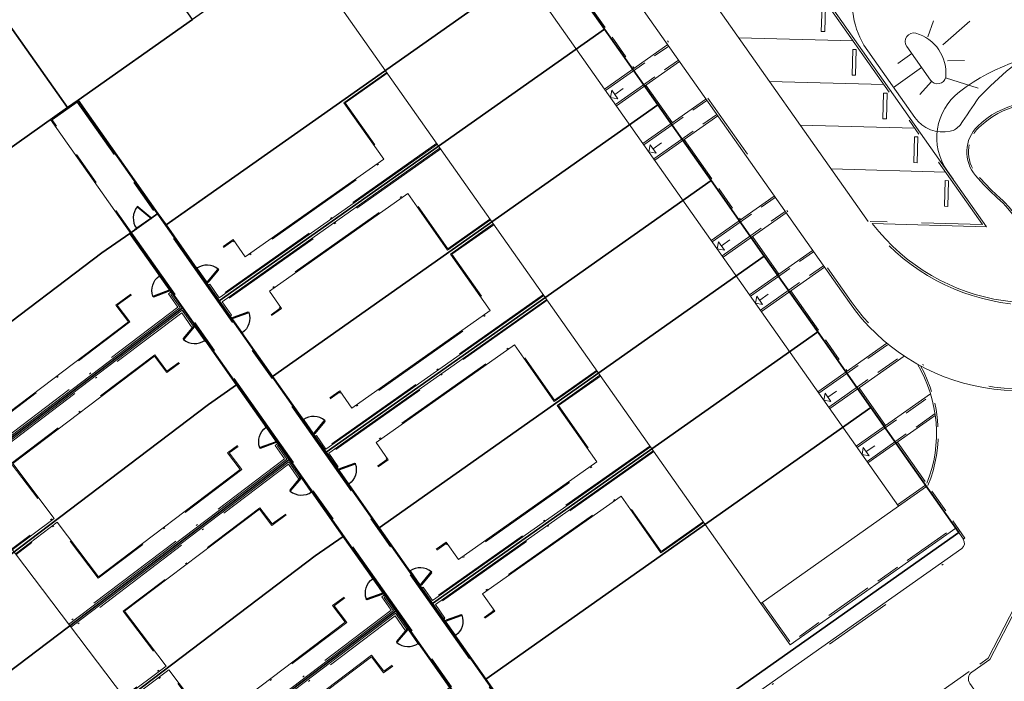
# Model space of a CAD drawing. Header units: metres. Extents: x 150385 to 171486, y 478588 to 485023.
# Tile 205 of 256: x 151331 to 151389, y 484077 to 484115. Entities that reach past the tile are written whole.
import ezdxf
from ezdxf.lldxf.tags import DXFTag

# ---------------------------------------------------------------- set-up
doc = ezdxf.new("R2010")
doc.units = ezdxf.units.M
for name, pattern in [('ACAD_ISO10W100', [18, 12, -3, 0, -3]), ('Dash', [6.35, 3.175, -3.175]), ('KAD', [12, 5, -1, 2, -1, 2, -1]), ('VH-GELEIDEBAND', [6, 2, -2, 0, -2]), ('VH-OPSLUITBAND_100X200', [16, 8, -2, 4, -2]), ('VH-OPSLUITBAND_120X250', [26, 16, -4, 2, -4]), ('VH-OPSLUITBAND_60X200', [12, 6, -2, 2, -2])]:
    doc.linetypes.add(name, pattern=pattern)
for name, color, linetype, lineweight, true_color in [('B-WE-KG-GRENS_PERCEEL-GV', 150, 'KG-PERCEEL', 30, 0x007fff), ('N-GV-GR-ERFAFSCHEIDING_RASTERHEKWERK_HEDERA-G', 7, 'GR-HAAG1', 35, 0x3c602f), ('N-GV-GW-TALUDARCERING-G', 7, 'Continuous', 15, 0x738c74), ('N-WE-GW-GRONDWERKLIJN-G', 7, 'Continuous', 30, 0x4d4d4d)]:
    doc.layers.add(name, color=color, linetype=linetype, lineweight=lineweight, true_color=true_color)
for name, color, linetype, lineweight in [('N-PV-OG-BEBOUWING_ENTREE-S', 7, 'Continuous', 18), ('N-PV-OG-KADASTRAAL_BEBOUWING-G', 7, 'Continuous', 35), ('N-WE-IE-TERREINAFSCHEIDING_POORT-S', 5, 'Continuous', 25), ('N-WE-VH-KANTOPSLUITING_ACHTERKANTBAND-G', 7, 'Continuous', 5), ('N-WE-VH-KANTOPSLUITING_ACHTERKANTBAND-TERRAS-G', 7, 'Continuous', 5), ('N-WE-VH-KANTOPSLUITING_GELEIDEBAND-ANTRACIET_40_120X250-G', 7, 'VH-GELEIDEBAND', 35), ('N-WE-VH-KANTOPSLUITING_OPSLUITBAND-ANTRACIET_100X200-G', 7, 'VH-OPSLUITBAND_100X200', 35), ('N-WE-VH-KANTOPSLUITING_OPSLUITBAND-ANTRACIET_120X250-G', 7, 'VH-OPSLUITBAND_120X250', 35), ('N-WE-VH-KANTOPSLUITING_OPSLUITBAND-ANTRACIET_60X200-G', 7, 'ACAD_ISO10W100', 35), ('N-WE-VH-KANTOPSLUITING_OPSLUITBAND_60X200-G', 7, 'VH-OPSLUITBAND_60X200', 35), ('N-WE-VH-KANTOPSLUITING_STOOTBAND-G', 7, 'Continuous', 35), ('N-WE-VH-MATERIAALGRENS-G', 7, 'Continuous', 9), ('N-XX-KG-GRENS_PERCEEL-G', 252, 'KAD', 15)]:
    doc.layers.add(name, color=color, linetype=linetype, lineweight=lineweight)
doc.styles.get("Standard").update_dxf_attribs({"font": 'NLCS-ISO.ttf'})
doc.linetypes.add('GR-HAAG1', pattern='A,6,[176,NLCS.SHX,S=0.125,R=0,X=0,Y=0],-2', length=8)
tags = doc.linetypes.add('KG-PERCEEL', pattern='A,5.5,-2,["P",Standard,S=1.8,R=0,X=-0.5,Y=-0.9],-2,5.5,-2,[5,NLCS.shx,S=0.75,R=0,X=0,Y=0],-2', length=19).pattern_tags.tags
tags[6] = DXFTag(74, 10)

# ---------------------------------------------------------------- blocks, each defined once
blk = doc.blocks.new('A$C89842213')
at = {"color": 251, "linetype": 'Dash', "true_color": 0x636466}
for p, q in [((1.057, 0.082), (0.819, 0.97)), ((0.858, 0.981), (1.096, 0.092))]:
    blk.add_line(p, q, dxfattribs=at)
at = {"color": 251, "true_color": 0x636466}
for p, q in [((0.09, 0.02), (1.01, 0.02)), ((1.01, -0.02), (0.09, -0.02))]:
    blk.add_line(p, q, dxfattribs=at)
for points in [[(0.809, 1.009), (0.819, 0.97), (0.858, 0.981), (0.847, 1.019)], [(0.05, -0.02), (0.09, -0.02), (0.09, 0.02), (0.05, 0.02)], [(1.01, -0.02), (1.05, -0.02), (1.05, 0.02), (1.01, 0.02)], [(1.057, 0.082), (1.068, 0.043), (1.106, 0.053), (1.096, 0.092)]]:
    blk.add_lwpolyline(points, close=True, dxfattribs=at)
for centre in [(0, 0), (1.1, 0)]:
    blk.add_circle(centre, 0.03, dxfattribs=at)
blk.add_arc((1.096, 0.003), 1.046, 105.9562, 179.06766, dxfattribs=at)

msp = doc.modelspace()

# ---------------------------------------------------------------- linework, layer by layer
at = {"layer": 'B-WE-KG-GRENS_PERCEEL-GV', "flags": 128}
for points in [[(151285.923, 484109.934), (151293.197, 484115.058), (151297.606, 484118.167), (151302.022, 484121.278), (151306.434, 484124.394), (151310.846, 484127.502), (151318.119, 484132.627), (151319.561, 484130.585), (151326.852, 484135.719), (151331.265, 484138.83), (151335.679, 484141.942), (151340.09, 484145.054), (151344.508, 484148.16), (151351.792, 484153.296), (151364.93, 484134.658), (151357.657, 484129.529), (151353.24, 484126.416), (151348.824, 484123.317), (151344.411, 484120.198), (151345.57, 484118.566), (151356.957, 484126.584), (151362.088, 484119.305), (151365.19, 484114.881), (151368.304, 484110.476), (151371.418, 484106.061), (151374.527, 484101.65), (151377.643, 484097.238), (151380.752, 484092.816), (151385.877, 484085.536), (151363.408, 484069.688), (151358.27, 484076.98), (151355.166, 484081.397), (151352.043, 484085.808), (151348.948, 484090.216), (151345.825, 484094.634), (151342.72, 484099.043), (151339.613, 484103.471), (151339.14, 484104.141), (151337.499, 484102.979), (151340.579, 484098.629), (151343.718, 484094.153), (151346.791, 484089.786), (151349.945, 484085.308), (151353.023, 484080.964), (151356.165, 484076.49), (151361.778, 484068.563), (151340.168, 484053.343), (151334.825, 484060.406), (151331.564, 484064.703), (151328.304, 484069.015), (151325.037, 484073.317), (151321.771, 484077.614), (151318.515, 484081.92), (151315.244, 484086.207), (151309.829, 484093.384), (151322.171, 484102.078), (151321.023, 484103.723), (151316.624, 484100.615), (151312.189, 484097.487), (151307.777, 484094.387), (151300.504, 484089.246)], [(151285.923, 484109.934), (151293.197, 484115.058), (151297.606, 484118.167), (151302.022, 484121.278), (151306.434, 484124.394), (151310.846, 484127.502), (151318.119, 484132.627), (151319.561, 484130.585), (151326.852, 484135.719), (151331.265, 484138.83), (151335.679, 484141.942), (151340.09, 484145.054), (151344.508, 484148.16), (151351.792, 484153.296), (151364.93, 484134.658), (151357.657, 484129.529), (151353.24, 484126.416), (151348.824, 484123.317), (151344.411, 484120.198), (151345.57, 484118.566), (151356.957, 484126.584), (151362.088, 484119.305), (151365.19, 484114.881), (151368.304, 484110.476), (151371.418, 484106.061), (151374.527, 484101.65), (151377.643, 484097.238), (151380.752, 484092.816), (151385.877, 484085.536), (151363.408, 484069.688), (151358.27, 484076.98), (151355.166, 484081.397), (151352.043, 484085.808), (151348.948, 484090.216), (151345.825, 484094.634), (151342.72, 484099.043), (151339.613, 484103.471), (151339.14, 484104.141), (151337.499, 484102.979), (151340.579, 484098.629), (151343.718, 484094.153), (151346.791, 484089.786), (151349.945, 484085.308), (151353.023, 484080.964), (151356.165, 484076.49), (151361.778, 484068.563), (151340.168, 484053.343), (151334.825, 484060.406), (151331.564, 484064.703), (151328.304, 484069.015), (151325.037, 484073.317), (151321.771, 484077.614), (151318.515, 484081.92), (151315.244, 484086.207), (151309.829, 484093.384), (151322.171, 484102.078), (151321.023, 484103.723), (151316.624, 484100.615), (151312.189, 484097.487), (151307.777, 484094.387), (151300.504, 484089.246)], [(151285.923, 484109.934), (151293.197, 484115.058), (151297.606, 484118.167), (151302.022, 484121.278), (151306.434, 484124.394), (151310.846, 484127.502), (151318.119, 484132.627), (151319.561, 484130.585), (151326.852, 484135.719), (151331.265, 484138.83), (151335.679, 484141.942), (151340.09, 484145.054), (151344.508, 484148.16), (151351.792, 484153.296), (151364.93, 484134.658), (151357.657, 484129.529), (151353.24, 484126.416), (151348.824, 484123.317), (151344.411, 484120.198), (151345.57, 484118.566), (151356.957, 484126.584), (151362.088, 484119.305), (151365.19, 484114.881), (151368.304, 484110.476), (151371.418, 484106.061), (151374.527, 484101.65), (151377.643, 484097.238), (151380.752, 484092.816), (151385.877, 484085.536), (151363.408, 484069.688), (151358.27, 484076.98), (151355.166, 484081.397), (151352.043, 484085.808), (151348.948, 484090.216), (151345.825, 484094.634), (151342.72, 484099.043), (151339.613, 484103.471), (151339.14, 484104.141), (151337.499, 484102.979), (151340.579, 484098.629), (151343.718, 484094.153), (151346.791, 484089.786), (151349.945, 484085.308), (151353.023, 484080.964), (151356.165, 484076.49), (151361.778, 484068.563), (151340.168, 484053.343), (151334.825, 484060.406), (151331.564, 484064.703), (151328.304, 484069.015), (151325.037, 484073.317), (151321.771, 484077.614), (151318.515, 484081.92), (151315.244, 484086.207), (151309.829, 484093.384), (151322.171, 484102.078), (151321.023, 484103.723), (151316.624, 484100.615), (151312.189, 484097.487), (151307.777, 484094.387), (151300.504, 484089.246)], [(151285.923, 484109.934), (151293.197, 484115.058), (151297.606, 484118.167), (151302.022, 484121.278), (151306.434, 484124.394), (151310.846, 484127.502), (151318.119, 484132.627), (151319.561, 484130.585), (151326.852, 484135.719), (151331.265, 484138.83), (151335.679, 484141.942), (151340.09, 484145.054), (151344.508, 484148.16), (151351.792, 484153.296), (151364.93, 484134.658), (151357.657, 484129.529), (151353.24, 484126.416), (151348.824, 484123.317), (151344.411, 484120.198), (151345.57, 484118.566), (151356.957, 484126.584), (151362.088, 484119.305), (151365.19, 484114.881), (151368.304, 484110.476), (151371.418, 484106.061), (151374.527, 484101.65), (151377.643, 484097.238), (151380.752, 484092.816), (151385.877, 484085.536), (151363.408, 484069.688), (151358.27, 484076.98), (151355.166, 484081.397), (151352.043, 484085.808), (151348.948, 484090.216), (151345.825, 484094.634), (151342.72, 484099.043), (151339.613, 484103.471), (151339.14, 484104.141), (151337.499, 484102.979), (151340.579, 484098.629), (151343.718, 484094.153), (151346.791, 484089.786), (151349.945, 484085.308), (151353.023, 484080.964), (151356.165, 484076.49), (151361.778, 484068.563), (151340.168, 484053.343), (151334.825, 484060.406), (151331.564, 484064.703), (151328.304, 484069.015), (151325.037, 484073.317), (151321.771, 484077.614), (151318.515, 484081.92), (151315.244, 484086.207), (151309.829, 484093.384), (151322.171, 484102.078), (151321.023, 484103.723), (151316.624, 484100.615), (151312.189, 484097.487), (151307.777, 484094.387), (151300.504, 484089.246)], [(151285.923, 484109.934), (151293.197, 484115.058), (151297.606, 484118.167), (151302.022, 484121.278), (151306.434, 484124.394), (151310.846, 484127.502), (151318.119, 484132.627), (151319.561, 484130.585), (151326.852, 484135.719), (151331.265, 484138.83), (151335.679, 484141.942), (151340.09, 484145.054), (151344.508, 484148.16), (151351.792, 484153.296), (151364.93, 484134.658), (151357.657, 484129.529), (151353.24, 484126.416), (151348.824, 484123.317), (151344.411, 484120.198), (151345.57, 484118.566), (151356.957, 484126.584), (151362.088, 484119.305), (151365.19, 484114.881), (151368.304, 484110.476), (151371.418, 484106.061), (151374.527, 484101.65), (151377.643, 484097.238), (151380.752, 484092.816), (151385.877, 484085.536), (151363.408, 484069.688), (151358.27, 484076.98), (151355.166, 484081.397), (151352.043, 484085.808), (151348.948, 484090.216), (151345.825, 484094.634), (151342.72, 484099.043), (151339.613, 484103.471), (151339.14, 484104.141), (151337.499, 484102.979), (151340.579, 484098.629), (151343.718, 484094.153), (151346.791, 484089.786), (151349.945, 484085.308), (151353.023, 484080.964), (151356.165, 484076.49), (151361.778, 484068.563), (151340.168, 484053.343), (151334.825, 484060.406), (151331.564, 484064.703), (151328.304, 484069.015), (151325.037, 484073.317), (151321.771, 484077.614), (151318.515, 484081.92), (151315.244, 484086.207), (151309.829, 484093.384), (151322.171, 484102.078), (151321.023, 484103.723), (151316.624, 484100.615), (151312.189, 484097.487), (151307.777, 484094.387), (151300.504, 484089.246)], [(151326.852, 484135.719), (151319.561, 484130.585), (151333.868, 484110.317), (151334.482, 484110.743), (151341.158, 484115.455)], [(151326.852, 484135.719), (151319.561, 484130.585), (151333.868, 484110.317), (151334.482, 484110.743), (151341.158, 484115.455)], [(151326.852, 484135.719), (151319.561, 484130.585), (151333.868, 484110.317), (151334.482, 484110.743), (151341.158, 484115.455)], [(151326.852, 484135.719), (151319.561, 484130.585), (151333.868, 484110.317), (151334.482, 484110.743), (151341.158, 484115.455)], [(151326.852, 484135.719), (151319.561, 484130.585), (151333.868, 484110.317), (151334.482, 484110.743), (151341.158, 484115.455)], [(151319.561, 484130.585), (151318.119, 484132.627), (151310.846, 484127.502), (151326.584, 484105.178), (151333.868, 484110.317)], [(151319.561, 484130.585), (151318.119, 484132.627), (151310.846, 484127.502), (151326.584, 484105.178), (151333.868, 484110.317)], [(151319.561, 484130.585), (151318.119, 484132.627), (151310.846, 484127.502), (151326.584, 484105.178), (151333.868, 484110.317)], [(151319.561, 484130.585), (151318.119, 484132.627), (151310.846, 484127.502), (151326.584, 484105.178), (151333.868, 484110.317)], [(151319.561, 484130.585), (151318.119, 484132.627), (151310.846, 484127.502), (151326.584, 484105.178), (151333.868, 484110.317)], [(151362.088, 484119.305), (151356.957, 484126.584), (151345.57, 484118.566), (151341.158, 484115.455), (151334.482, 484110.743), (151339.14, 484104.141), (151339.613, 484103.471)], [(151362.088, 484119.305), (151356.957, 484126.584), (151345.57, 484118.566), (151341.158, 484115.455), (151334.482, 484110.743), (151339.14, 484104.141), (151339.613, 484103.471)], [(151362.088, 484119.305), (151356.957, 484126.584), (151345.57, 484118.566), (151341.158, 484115.455), (151334.482, 484110.743), (151339.14, 484104.141), (151339.613, 484103.471)], [(151362.088, 484119.305), (151356.957, 484126.584), (151345.57, 484118.566), (151341.158, 484115.455), (151334.482, 484110.743), (151339.14, 484104.141), (151339.613, 484103.471)], [(151362.088, 484119.305), (151356.957, 484126.584), (151345.57, 484118.566), (151341.158, 484115.455), (151334.482, 484110.743), (151339.14, 484104.141), (151339.613, 484103.471)], [(151339.613, 484103.471), (151342.72, 484099.043), (151365.19, 484114.881), (151362.088, 484119.305)], [(151339.613, 484103.471), (151342.72, 484099.043), (151365.19, 484114.881), (151362.088, 484119.305)], [(151339.613, 484103.471), (151342.72, 484099.043), (151365.19, 484114.881), (151362.088, 484119.305)], [(151339.613, 484103.471), (151342.72, 484099.043), (151365.19, 484114.881), (151362.088, 484119.305)], [(151339.613, 484103.471), (151342.72, 484099.043), (151365.19, 484114.881), (151362.088, 484119.305)], [(151365.19, 484114.881), (151342.72, 484099.043), (151345.825, 484094.634), (151368.304, 484110.476)], [(151365.19, 484114.881), (151342.72, 484099.043), (151345.825, 484094.634), (151368.304, 484110.476)], [(151365.19, 484114.881), (151342.72, 484099.043), (151345.825, 484094.634), (151368.304, 484110.476)], [(151365.19, 484114.881), (151342.72, 484099.043), (151345.825, 484094.634), (151368.304, 484110.476)], [(151365.19, 484114.881), (151342.72, 484099.043), (151345.825, 484094.634), (151368.304, 484110.476)], [(151309.829, 484093.384), (151315.244, 484086.207), (151335.867, 484101.837), (151337.499, 484102.979), (151339.14, 484104.141), (151334.482, 484110.743), (151333.868, 484110.317), (151326.584, 484105.178), (151322.171, 484102.078)], [(151309.829, 484093.384), (151315.244, 484086.207), (151335.867, 484101.837), (151337.499, 484102.979), (151339.14, 484104.141), (151334.482, 484110.743), (151333.868, 484110.317), (151326.584, 484105.178), (151322.171, 484102.078)], [(151309.829, 484093.384), (151315.244, 484086.207), (151335.867, 484101.837), (151337.499, 484102.979), (151339.14, 484104.141), (151334.482, 484110.743), (151333.868, 484110.317), (151326.584, 484105.178), (151322.171, 484102.078)], [(151309.829, 484093.384), (151315.244, 484086.207), (151335.867, 484101.837), (151337.499, 484102.979), (151339.14, 484104.141), (151334.482, 484110.743), (151333.868, 484110.317), (151326.584, 484105.178), (151322.171, 484102.078)], [(151309.829, 484093.384), (151315.244, 484086.207), (151335.867, 484101.837), (151337.499, 484102.979), (151339.14, 484104.141), (151334.482, 484110.743), (151333.868, 484110.317), (151326.584, 484105.178), (151322.171, 484102.078)], [(151345.825, 484094.634), (151348.948, 484090.216), (151371.418, 484106.061), (151368.304, 484110.476)], [(151345.825, 484094.634), (151348.948, 484090.216), (151371.418, 484106.061), (151368.304, 484110.476)], [(151345.825, 484094.634), (151348.948, 484090.216), (151371.418, 484106.061), (151368.304, 484110.476)], [(151345.825, 484094.634), (151348.948, 484090.216), (151371.418, 484106.061), (151368.304, 484110.476)], [(151345.825, 484094.634), (151348.948, 484090.216), (151371.418, 484106.061), (151368.304, 484110.476)], [(151371.418, 484106.061), (151348.948, 484090.216), (151352.043, 484085.808), (151374.527, 484101.65)], [(151371.418, 484106.061), (151348.948, 484090.216), (151352.043, 484085.808), (151374.527, 484101.65)], [(151371.418, 484106.061), (151348.948, 484090.216), (151352.043, 484085.808), (151374.527, 484101.65)], [(151371.418, 484106.061), (151348.948, 484090.216), (151352.043, 484085.808), (151374.527, 484101.65)], [(151371.418, 484106.061), (151348.948, 484090.216), (151352.043, 484085.808), (151374.527, 484101.65)], [(151340.579, 484098.629), (151337.499, 484102.979), (151335.867, 484101.837), (151315.244, 484086.207), (151318.515, 484081.92)], [(151340.579, 484098.629), (151337.499, 484102.979), (151335.867, 484101.837), (151315.244, 484086.207), (151318.515, 484081.92)], [(151340.579, 484098.629), (151337.499, 484102.979), (151335.867, 484101.837), (151315.244, 484086.207), (151318.515, 484081.92)], [(151340.579, 484098.629), (151337.499, 484102.979), (151335.867, 484101.837), (151315.244, 484086.207), (151318.515, 484081.92)], [(151340.579, 484098.629), (151337.499, 484102.979), (151335.867, 484101.837), (151315.244, 484086.207), (151318.515, 484081.92)], [(151352.043, 484085.808), (151355.166, 484081.397), (151377.643, 484097.238), (151374.527, 484101.65)], [(151352.043, 484085.808), (151355.166, 484081.397), (151377.643, 484097.238), (151374.527, 484101.65)], [(151352.043, 484085.808), (151355.166, 484081.397), (151377.643, 484097.238), (151374.527, 484101.65)], [(151352.043, 484085.808), (151355.166, 484081.397), (151377.643, 484097.238), (151374.527, 484101.65)], [(151352.043, 484085.808), (151355.166, 484081.397), (151377.643, 484097.238), (151374.527, 484101.65)], [(151340.579, 484098.629), (151318.515, 484081.92), (151321.771, 484077.614), (151342.089, 484093.003), (151343.718, 484094.153)], [(151340.579, 484098.629), (151318.515, 484081.92), (151321.771, 484077.614), (151342.089, 484093.003), (151343.718, 484094.153)], [(151340.579, 484098.629), (151318.515, 484081.92), (151321.771, 484077.614), (151342.089, 484093.003), (151343.718, 484094.153)], [(151340.579, 484098.629), (151318.515, 484081.92), (151321.771, 484077.614), (151342.089, 484093.003), (151343.718, 484094.153)], [(151340.579, 484098.629), (151318.515, 484081.92), (151321.771, 484077.614), (151342.089, 484093.003), (151343.718, 484094.153)], [(151355.166, 484081.397), (151358.27, 484076.98), (151380.752, 484092.816), (151377.643, 484097.238)], [(151355.166, 484081.397), (151358.27, 484076.98), (151380.752, 484092.816), (151377.643, 484097.238)], [(151355.166, 484081.397), (151358.27, 484076.98), (151380.752, 484092.816), (151377.643, 484097.238)], [(151355.166, 484081.397), (151358.27, 484076.98), (151380.752, 484092.816), (151377.643, 484097.238)], [(151355.166, 484081.397), (151358.27, 484076.98), (151380.752, 484092.816), (151377.643, 484097.238)], [(151346.791, 484089.786), (151343.718, 484094.153), (151342.089, 484093.003), (151321.771, 484077.614), (151325.037, 484073.317)], [(151346.791, 484089.786), (151343.718, 484094.153), (151342.089, 484093.003), (151321.771, 484077.614), (151325.037, 484073.317)], [(151346.791, 484089.786), (151343.718, 484094.153), (151342.089, 484093.003), (151321.771, 484077.614), (151325.037, 484073.317)], [(151346.791, 484089.786), (151343.718, 484094.153), (151342.089, 484093.003), (151321.771, 484077.614), (151325.037, 484073.317)], [(151346.791, 484089.786), (151343.718, 484094.153), (151342.089, 484093.003), (151321.771, 484077.614), (151325.037, 484073.317)], [(151358.27, 484076.98), (151363.408, 484069.688), (151385.877, 484085.536), (151380.752, 484092.816)], [(151358.27, 484076.98), (151363.408, 484069.688), (151385.877, 484085.536), (151380.752, 484092.816)], [(151358.27, 484076.98), (151363.408, 484069.688), (151385.877, 484085.536), (151380.752, 484092.816)], [(151358.27, 484076.98), (151363.408, 484069.688), (151385.877, 484085.536), (151380.752, 484092.816)], [(151358.27, 484076.98), (151363.408, 484069.688), (151385.877, 484085.536), (151380.752, 484092.816)], [(151346.791, 484089.786), (151325.037, 484073.317), (151328.304, 484069.015), (151348.306, 484084.164), (151349.945, 484085.308)], [(151346.791, 484089.786), (151325.037, 484073.317), (151328.304, 484069.015), (151348.306, 484084.164), (151349.945, 484085.308)], [(151346.791, 484089.786), (151325.037, 484073.317), (151328.304, 484069.015), (151348.306, 484084.164), (151349.945, 484085.308)], [(151346.791, 484089.786), (151325.037, 484073.317), (151328.304, 484069.015), (151348.306, 484084.164), (151349.945, 484085.308)], [(151346.791, 484089.786), (151325.037, 484073.317), (151328.304, 484069.015), (151348.306, 484084.164), (151349.945, 484085.308)], [(151328.304, 484069.015), (151331.564, 484064.703), (151353.023, 484080.964), (151349.945, 484085.308), (151348.306, 484084.164)], [(151328.304, 484069.015), (151331.564, 484064.703), (151353.023, 484080.964), (151349.945, 484085.308), (151348.306, 484084.164)], [(151328.304, 484069.015), (151331.564, 484064.703), (151353.023, 484080.964), (151349.945, 484085.308), (151348.306, 484084.164)], [(151328.304, 484069.015), (151331.564, 484064.703), (151353.023, 484080.964), (151349.945, 484085.308), (151348.306, 484084.164)], [(151328.304, 484069.015), (151331.564, 484064.703), (151353.023, 484080.964), (151349.945, 484085.308), (151348.306, 484084.164)], [(151356.165, 484076.49), (151353.023, 484080.964), (151331.564, 484064.703), (151334.825, 484060.406), (151354.534, 484075.327)], [(151356.165, 484076.49), (151353.023, 484080.964), (151331.564, 484064.703), (151334.825, 484060.406), (151354.534, 484075.327)], [(151356.165, 484076.49), (151353.023, 484080.964), (151331.564, 484064.703), (151334.825, 484060.406), (151354.534, 484075.327)], [(151356.165, 484076.49), (151353.023, 484080.964), (151331.564, 484064.703), (151334.825, 484060.406), (151354.534, 484075.327)], [(151356.165, 484076.49), (151353.023, 484080.964), (151331.564, 484064.703), (151334.825, 484060.406), (151354.534, 484075.327)]]:
    msp.add_lwpolyline(points, close=True, dxfattribs=at)
at = {"layer": 'N-GV-GR-ERFAFSCHEIDING_RASTERHEKWERK_HEDERA-G', "color": 7, "lineweight": 5, "ltscale": 0.5, "flags": 128}
for points in [[(151333.862, 484110.316), (151324.95, 484122.962)], [(151338.697, 484113.723), (151334.475, 484110.748), (151337.882, 484105.913)], [(151352.44, 484112.502), (151341.245, 484104.613)], [(151329.039, 484106.917), (151334.475, 484110.748)], [(151355.551, 484108.088), (151342.721, 484099.047)], [(151358.661, 484103.674), (151347.466, 484095.785)], [(151324.178, 484092.983), (151335.863, 484101.835)], [(151342.029, 484100.028), (151343.412, 484098.066)], [(151339.884, 484099.6), (151341.308, 484097.579)], [(151361.772, 484099.26), (151348.942, 484090.219)], [(151340.568, 484098.625), (151327.441, 484088.68)], [(151353.688, 484086.956), (151364.883, 484094.845)], [(151330.703, 484084.377), (151342.088, 484093.001)], [(151348.25, 484091.2), (151349.633, 484089.238)], [(151346.109, 484090.766), (151347.533, 484088.746)], [(151355.163, 484081.39), (151367.993, 484090.431)], [(151346.793, 484089.791), (151333.966, 484080.075)], [(151359.909, 484078.128), (151371.104, 484086.017)], [(151337.229, 484075.772), (151348.313, 484084.168)], [(151352.334, 484081.933), (151353.758, 484079.912)], [(151354.471, 484082.372), (151355.854, 484080.41)], [(151353.018, 484080.958), (151340.492, 484071.469)], [(151360.699, 484073.535), (151363.407, 484069.692), (151376.213, 484078.716)]]:
    msp.add_lwpolyline(points, dxfattribs=at)
at = {"layer": 'N-GV-GW-TALUDARCERING-G', "color": 7, "lineweight": 5}
for p, q in [((151384.078, 484114.439), (151384.401, 484115.385)), ((151384.954, 484113.984), (151386.522, 484115.347)), ((151383.132, 484113.462), (151382.314, 484112.886)), ((151385.218, 484113.045), (151386.218, 484113.058)), ((151383.708, 484112.645), (151382.073, 484111.493)), ((151384.293, 484111.835), (151383.6, 484111.072)), ((151385.106, 484112.054), (151387.016, 484111.446))]:
    msp.add_line(p, q, dxfattribs=at)
at = {"layer": 'N-PV-OG-BEBOUWING_ENTREE-S', "color": 7, "lineweight": 5}
for p, q in [((151365.627, 484111.323), (151365.555, 484110.905)), ((151365.8, 484111.078), (151366.29, 484111.423)), ((151365.555, 484110.905), (151365.973, 484110.833)), ((151367.862, 484108.151), (151367.79, 484107.733)), ((151367.79, 484107.733), (151368.208, 484107.661)), ((151368.035, 484107.906), (151368.525, 484108.252)), ((151372.021, 484102.25), (151372.511, 484102.595)), ((151371.848, 484102.495), (151371.776, 484102.077)), ((151371.776, 484102.077), (151372.194, 484102.004)), ((151374.083, 484099.323), (151374.011, 484098.905)), ((151374.256, 484099.078), (151374.746, 484099.424)), ((151374.011, 484098.905), (151374.429, 484098.833)), ((151378.069, 484093.667), (151377.997, 484093.249)), ((151378.242, 484093.422), (151378.733, 484093.767)), ((151377.997, 484093.249), (151378.415, 484093.176)), ((151380.304, 484090.495), (151380.232, 484090.077)), ((151380.477, 484090.25), (151380.968, 484090.596)), ((151380.232, 484090.077), (151380.65, 484090.005))]:
    msp.add_line(p, q, dxfattribs=at)
at = {"layer": 'N-PV-OG-BEBOUWING_ENTREE-S', "color": 7, "lineweight": 5, "flags": 128}
for points in [[(151365.627, 484111.323), (151365.973, 484110.833)], [(151367.862, 484108.151), (151368.208, 484107.661)], [(151371.848, 484102.495), (151372.194, 484102.004)], [(151374.083, 484099.323), (151374.429, 484098.833)], [(151378.069, 484093.667), (151378.415, 484093.176)], [(151380.304, 484090.495), (151380.65, 484090.005)]]:
    msp.add_lwpolyline(points, dxfattribs=at)
at = {"layer": 'N-PV-OG-KADASTRAAL_BEBOUWING-G', "color": 7, "lineweight": 5}
for points in [[(151349.171, 484117.088), (151374.321, 484081.4), (151382.357, 484087.062), (151357.207, 484122.751)], [(151347.18, 484062.698), (151320.8, 484097.487), (151313.446, 484091.91), (151339.826, 484057.121)]]:
    msp.add_lwpolyline(points, close=True, dxfattribs=at)
at = {"layer": 'N-WE-GW-GRONDWERKLIJN-G', "color": 7, "lineweight": 5, "flags": 128}
for points in [[(151397.92, 484123.817, -0.497647), (151395.531, 484116.349, 0.121282), (151387.052, 484110.903, 0.007677), (151385.949, 484109.296, -0.175056), (151385.374, 484108.934, -0.301852), (151383.311, 484109.736), (151380.335, 484113.959, -0.417087), (151382.258, 484121.014, 0.118538), (151389.902, 484129.167, -0.021076), (151390.318, 484129.839, -0.531073), (151393.631, 484129.903), (151397.92, 484123.817)], [(151446.924, 484119.86, 0.414183), (151446.808, 484119.191), (151449.412, 484115.496), (151432.377, 484103.492), (151429.773, 484107.186, 0.413241), (151429.106, 484107.303), (151428.014, 484106.534), (151422.506, 484105.804), (151440.161, 484080.751), (151428.46, 484072.505), (151428.437, 484072.538), (151406.318, 484056.95), (151389.258, 484081.159), (151387.685, 484078.126), (151386.639, 484077.389, 0.414216), (151386.523, 484076.72), (151389.127, 484073.026), (151372.092, 484061.021), (151369.488, 484064.716, 0.414187), (151368.819, 484064.832), (151368.041, 484064.283, -0.330012), (151367.184, 484064.303), (151388.398, 484034.229), (151363.111, 484016.409)]]:
    msp.add_lwpolyline(points, format="xyb", dxfattribs=at)
msp.add_lwpolyline([(151384.221, 484111.917, 0.64881), (151385.117, 484112.093, 0.362675), (151383.374, 484114.653, 0.70083), (151382.837, 484113.881)], format="xyb", close=True, dxfattribs=at)
at = {"layer": 'N-WE-VH-KANTOPSLUITING_ACHTERKANTBAND-G', "color": 7, "lineweight": 5}
msp.add_line((151386.236, 484085.204), (151386.138, 484085.135), dxfattribs=at)
at = {"layer": 'N-WE-VH-KANTOPSLUITING_ACHTERKANTBAND-G', "color": 7, "lineweight": 5, "flags": 128}
for points in [[(151361.505, 484163.183, 0.414214), (151362.174, 484163.067), (151365.868, 484165.671), (151377.873, 484148.636), (151374.104, 484145.98, 0.436278), (151374.03, 484145.428, 0.368263), (151381.487, 484144.079, -0.388943), (151397.488, 484140.585), (151411.123, 484121.236, -0.414214), (151408.198, 484104.347), (151396.378, 484096.017, -0.414214), (151379.489, 484098.943), (151365.847, 484118.302, -0.383411), (151367.761, 484134.394, 0.384694), (151368.67, 484142.185), (151367.408, 484143.976, 0.414214), (151367.017, 484144.044), (151363.257, 484141.394), (151352.693, 484156.386), (151356.289, 484158.92, 0.414214), (151356.405, 484159.589, 0.414214)], [(151389.964, 484098.951, 0.292226), (151388.143, 484105.038, -0.032068), (151386.854, 484106.35, -0.397721), (151386.982, 484109.232, -0.280247), (151392.152, 484110.403, -0.520354), (151393.127, 484107.104, 0.21102), (151391.919, 484102.492, 0.25372), (151394.189, 484099.547, 0.25372)], [(151384.02, 484088.406, 0.232577), (151383.463, 484095.356, 0.232577)], [(151389.263, 484081.168), (151387.685, 484078.126), (151386.639, 484077.389, 0.414271), (151386.523, 484076.72), (151389.127, 484073.026), (151372.092, 484061.021), (151369.488, 484064.716, 0.414187), (151368.819, 484064.832), (151368.041, 484064.283, -0.41316), (151367.039, 484064.455), (151364.26, 484068.369, -0.415239), (151364.433, 484069.374), (151386.046, 484084.605, 0.414211), (151386.138, 484085.135, 0.414211)]]:
    msp.add_lwpolyline(points, format="xyb", dxfattribs=at)
msp.add_lwpolyline([(151396.336, 484135.723), (151389.662, 484135.91), (151399.542, 484121.891), (151406.215, 484121.705, -0.407018), (151403.182, 484105.388), (151397.085, 484101.091, -0.401892), (151380.828, 484103.554), (151387.494, 484103.37), (151377.612, 484117.388), (151370.937, 484117.572, -0.411792), (151373.807, 484134.055), (151379.891, 484138.372, -0.409215)], format="xyb", close=True, dxfattribs=at)
for points in [[(151366.844, 484112.548), (151363.549, 484117.223)], [(151365.209, 484111.395), (151368.887, 484113.988)], [(151365.9, 484110.415), (151369.578, 484113.007)], [(151369.079, 484109.376), (151367.535, 484111.567)], [(151340.52, 484052.896), (151362.123, 484068.12), (151332.873, 484109.619), (151334.442, 484110.725), (151364.114, 484068.628)], [(151367.444, 484108.224), (151371.122, 484110.816)], [(151368.135, 484107.243), (151371.813, 484109.835)], [(151373.065, 484103.72), (151369.77, 484108.395)], [(151371.43, 484102.567), (151375.108, 484105.159)], [(151372.121, 484101.586), (151375.8, 484104.179)], [(151375.3, 484100.548), (151373.756, 484102.739)], [(151373.665, 484099.396), (151377.343, 484101.988)], [(151374.356, 484098.415), (151378.035, 484101.007)], [(151379.286, 484094.891), (151375.991, 484099.567)], [(151377.651, 484093.739), (151381.68, 484096.578)], [(151378.343, 484092.758), (151382.695, 484095.826)], [(151381.522, 484091.72), (151379.978, 484093.911)], [(151379.886, 484090.568), (151384.229, 484093.628)], [(151380.578, 484089.587), (151384.506, 484092.355)], [(151386.154, 484085.146), (151382.213, 484090.739)], [(151382.299, 484087.144), (151383.934, 484088.296)], [(151374.321, 484081.4), (151376.032, 484078.972), (151385.702, 484085.786)]]:
    msp.add_lwpolyline(points, dxfattribs=at)
at = {"layer": 'N-WE-VH-KANTOPSLUITING_ACHTERKANTBAND-TERRAS-G', "color": 7, "lineweight": 5, "flags": 128}
for points in [[(151342.939, 484102.21), (151343.524, 484102.622), (151344.236, 484101.611), (151352.313, 484107.301), (151349.987, 484110.602), (151352.488, 484112.365)], [(151355.447, 484108.183), (151342.72, 484099.221), (151342.165, 484100.009), (151342.083, 484099.951)], [(151355.605, 484107.959), (151342.884, 484098.988), (151343.44, 484098.2), (151343.358, 484098.143)], [(151345.773, 484098.188), (151346.357, 484098.601), (151345.645, 484099.612), (151353.72, 484105.304), (151356.046, 484102.003), (151358.547, 484103.766)], [(151349.16, 484093.381), (151349.745, 484093.794), (151350.457, 484092.783), (151358.534, 484098.473), (151356.208, 484101.774), (151358.709, 484103.536)], [(151337.55, 484099.439), (151336.672, 484098.797), (151337.411, 484097.825), (151329.137, 484091.557), (151326.717, 484094.749), (151324.281, 484092.897)], [(151339.969, 484099.479), (151339.889, 484099.422), (151340.43, 484098.656), (151327.404, 484088.789)], [(151361.668, 484099.355), (151348.941, 484090.393), (151348.386, 484091.181), (151348.304, 484091.123)], [(151361.826, 484099.131), (151349.105, 484090.16), (151349.661, 484089.372), (151349.579, 484089.315)], [(151341.271, 484097.634), (151341.19, 484097.578), (151340.545, 484098.496), (151327.53, 484088.637)], [(151351.994, 484089.359), (151352.578, 484089.773), (151351.866, 484090.783), (151359.941, 484096.476), (151362.267, 484093.175), (151364.769, 484094.938)], [(151340.394, 484095.405), (151339.65, 484094.866), (151338.939, 484095.81), (151330.659, 484089.549), (151333.079, 484086.358), (151330.636, 484084.516)], [(151355.381, 484084.553), (151355.967, 484084.965), (151356.678, 484083.955), (151364.755, 484089.645), (151362.429, 484092.945), (151364.931, 484094.708)], [(151343.781, 484090.599), (151343.203, 484090.184), (151343.942, 484089.212), (151335.668, 484082.945), (151333.248, 484086.136), (151330.8, 484084.275)], [(151346.2, 484090.639), (151346.119, 484090.582), (151346.66, 484089.816), (151333.923, 484080.167)], [(151367.89, 484090.527), (151355.163, 484081.564), (151354.608, 484082.352), (151354.526, 484082.295)], [(151368.048, 484090.302), (151355.327, 484081.332), (151355.882, 484080.544), (151355.801, 484080.486)], [(151347.504, 484088.792), (151347.423, 484088.735), (151346.777, 484089.654), (151334.051, 484080.013)], [(151358.215, 484080.532), (151358.8, 484080.945), (151358.088, 484081.955), (151366.163, 484087.647), (151368.489, 484084.347), (151370.99, 484086.109)], [(151346.626, 484086.562), (151345.784, 484085.949), (151345.072, 484086.894), (151337.192, 484080.935), (151339.612, 484077.743), (151337.156, 484075.893)], [(151350.006, 484081.766), (151349.33, 484081.276), (151350.069, 484080.305), (151342.193, 484074.339), (151339.769, 484077.528), (151337.325, 484075.67)], [(151352.425, 484081.806), (151352.345, 484081.749), (151352.886, 484080.983), (151340.448, 484071.562)], [(151353.721, 484079.971), (151353.64, 484079.914), (151353.002, 484080.821), (151340.576, 484071.408)], [(151352.845, 484077.739), (151352.303, 484077.353), (151351.598, 484078.288), (151343.717, 484072.329), (151346.137, 484069.138), (151343.693, 484067.296)]]:
    msp.add_lwpolyline(points, dxfattribs=at)
at = {"layer": 'N-WE-VH-KANTOPSLUITING_GELEIDEBAND-ANTRACIET_40_120X250-G', "color": 7, "lineweight": 5, "ltscale": 2, "flags": 128}
for points in [[(151360.596, 484164.265), (151361.407, 484163.114, 0.414214), (151362.243, 484162.969), (151365.84, 484165.503), (151377.706, 484148.665), (151374.035, 484146.078, 0.436187), (151373.937, 484145.352, 0.368257), (151381.547, 484143.976, -0.388943), (151397.39, 484140.515), (151411.025, 484121.167, -0.414214), (151408.129, 484104.445), (151396.309, 484096.116, -0.414214), (151379.587, 484099.012), (151365.945, 484118.371, -0.383411), (151367.84, 484134.304, 0.384681), (151368.768, 484142.255), (151367.563, 484143.964, 0.414214), (151366.867, 484144.084), (151363.286, 484141.561), (151352.86, 484156.357), (151356.358, 484158.822, 0.414214), (151356.503, 484159.658), (151355.898, 484160.516)], [(151389.156, 484081.223), (151387.592, 484078.207), (151386.57, 484077.487, 0.414271), (151386.425, 484076.651), (151388.96, 484073.055), (151372.121, 484061.188), (151369.586, 484064.785, 0.414187), (151368.75, 484064.93), (151367.972, 484064.381, -0.41316), (151367.137, 484064.524), (151364.358, 484068.438, -0.415239), (151364.502, 484069.276), (151386.115, 484084.507, 0.414211), (151386.236, 484085.204)]]:
    msp.add_lwpolyline(points, format="xyb", dxfattribs=at)
at = {"layer": 'N-WE-VH-KANTOPSLUITING_OPSLUITBAND-ANTRACIET_100X200-G', "color": 7, "lineweight": 5, "ltscale": 0.35, "flags": 128}
for points in [[(151363.631, 484117.281), (151366.926, 484112.605)], [(151365.266, 484111.314), (151368.945, 484113.906)], [(151365.843, 484110.496), (151369.521, 484113.088)], [(151367.617, 484111.624), (151369.161, 484109.434)], [(151367.502, 484108.142), (151371.18, 484110.734)], [(151368.078, 484107.325), (151371.756, 484109.917)], [(151369.852, 484108.453), (151373.147, 484103.777)], [(151371.488, 484102.486), (151375.166, 484105.078)], [(151372.064, 484101.668), (151375.742, 484104.26)], [(151373.838, 484102.796), (151375.382, 484100.606)], [(151373.723, 484099.314), (151377.401, 484101.906)], [(151374.299, 484098.497), (151377.977, 484101.089)], [(151376.073, 484099.625), (151379.368, 484094.949)], [(151377.709, 484093.657), (151381.76, 484096.513)], [(151378.285, 484092.84), (151382.606, 484095.885)], [(151380.059, 484093.968), (151381.603, 484091.777)], [(151379.944, 484090.486), (151384.259, 484093.527)], [(151380.52, 484089.668), (151384.49, 484092.466)], [(151382.295, 484090.797), (151386.236, 484085.204)], [(151382.357, 484087.062), (151383.991, 484088.214)], [(151374.403, 484081.457), (151376.056, 484079.111), (151385.645, 484085.868)]]:
    msp.add_lwpolyline(points, dxfattribs=at)
for points in [[(151390.06, 484098.923, 0.292184), (151388.209, 484105.113, -0.032052), (151386.929, 484106.416, -0.397721), (151387.052, 484109.16, -0.280247), (151392.12, 484110.308, -0.520354), (151393.049, 484107.167, 0.21102), (151391.82, 484102.476, 0.25372), (151394.148, 484099.456)], [(151384.074, 484088.272, 0.230517), (151383.633, 484095.263, 0.230517)]]:
    msp.add_lwpolyline(points, format="xyb", dxfattribs=at)
at = {"layer": 'N-WE-VH-KANTOPSLUITING_OPSLUITBAND-ANTRACIET_120X250-G', "color": 7, "lineweight": 5, "ltscale": 0.5, "flags": 128}
msp.add_lwpolyline([(151396.575, 484135.596), (151389.898, 484135.783), (151399.605, 484122.009), (151406.28, 484121.824, -0.408527), (151403.252, 484105.29), (151397.154, 484100.993, -0.407966), (151380.582, 484103.681), (151387.258, 484103.497), (151377.548, 484117.27), (151370.873, 484117.454, -0.41327), (151373.738, 484134.153), (151379.822, 484138.47, -0.415157), (151396.575, 484135.596)], format="xyb", dxfattribs=at)
at = {"layer": 'N-WE-VH-KANTOPSLUITING_OPSLUITBAND-ANTRACIET_60X200-G', "color": 7, "lineweight": 5, "ltscale": 0.5, "flags": 128}
for points in [[(151352.522, 484112.316), (151350.07, 484110.587), (151352.396, 484107.287), (151344.221, 484101.528), (151343.509, 484102.538), (151342.973, 484102.161)], [(151355.412, 484108.233), (151342.735, 484099.303), (151342.179, 484100.093), (151342.049, 484100.001)], [(151355.64, 484107.909), (151342.967, 484098.975), (151343.523, 484098.186), (151343.392, 484098.094)], [(151358.513, 484103.815), (151356.061, 484102.087), (151353.735, 484105.388), (151345.561, 484099.626), (151346.274, 484098.616), (151345.738, 484098.237)], [(151358.744, 484103.487), (151356.291, 484101.759), (151358.617, 484098.459), (151350.442, 484092.699), (151349.731, 484093.71), (151349.194, 484093.332)], [(151337.586, 484099.391), (151336.757, 484098.784), (151337.495, 484097.813), (151329.126, 484091.473), (151326.706, 484094.664), (151324.317, 484092.849)], [(151339.912, 484099.561), (151339.749, 484099.446), (151340.292, 484098.678), (151327.343, 484088.869)], [(151361.633, 484099.405), (151348.957, 484090.475), (151348.401, 484091.265), (151348.27, 484091.172)], [(151361.861, 484099.081), (151349.188, 484090.147), (151349.744, 484089.358), (151349.614, 484089.266)], [(151341.306, 484097.586), (151341.144, 484097.471), (151340.523, 484098.354), (151327.59, 484088.557)], [(151364.734, 484094.987), (151362.282, 484093.259), (151359.956, 484096.559), (151351.782, 484090.798), (151352.495, 484089.788), (151351.96, 484089.408)], [(151340.359, 484095.454), (151339.663, 484094.949), (151338.95, 484095.894), (151330.575, 484089.561), (151332.995, 484086.37), (151330.6, 484084.564)], [(151364.965, 484094.659), (151362.513, 484092.931), (151364.839, 484089.63), (151356.664, 484083.871), (151355.952, 484084.882), (151355.416, 484084.504)], [(151343.816, 484090.55), (151343.288, 484090.171), (151344.026, 484089.201), (151335.656, 484082.861), (151333.236, 484086.052), (151330.836, 484084.227)], [(151346.142, 484090.721), (151345.98, 484090.606), (151346.523, 484089.837), (151333.862, 484080.247)], [(151367.854, 484090.576), (151355.178, 484081.647), (151354.622, 484082.436), (151354.491, 484082.344)], [(151368.083, 484090.252), (151355.409, 484081.318), (151355.966, 484080.529), (151355.835, 484080.437)], [(151347.538, 484088.743), (151347.376, 484088.629), (151346.755, 484089.512), (151334.111, 484079.934)], [(151370.956, 484086.158), (151368.503, 484084.43), (151366.177, 484087.731), (151358.004, 484081.969), (151358.716, 484080.959), (151358.18, 484080.581)], [(151346.592, 484086.611), (151345.797, 484086.032), (151345.084, 484086.978), (151337.108, 484080.946), (151339.528, 484077.755), (151337.12, 484075.941)], [(151352.368, 484081.888), (151352.205, 484081.773), (151352.748, 484081.004), (151340.388, 484071.642)], [(151350.042, 484081.717), (151349.415, 484081.264), (151350.153, 484080.293), (151342.182, 484074.255), (151339.758, 484077.443), (151337.362, 484075.622)], [(151353.753, 484079.92), (151353.593, 484079.807), (151352.98, 484080.678), (151340.636, 484071.328)], [(151352.81, 484077.787), (151352.315, 484077.436), (151351.61, 484078.372), (151343.633, 484072.341), (151346.053, 484069.15), (151343.657, 484067.344)]]:
    msp.add_lwpolyline(points, dxfattribs=at)
at = {"layer": 'N-WE-VH-KANTOPSLUITING_OPSLUITBAND_60X200-G', "color": 7, "lineweight": 5, "flags": 128}
msp.add_lwpolyline([(151364.233, 484068.356), (151334.428, 484110.641), (151332.956, 484109.605), (151362.207, 484068.105), (151340.556, 484052.848)], dxfattribs=at)
at = {"layer": 'N-WE-VH-KANTOPSLUITING_STOOTBAND-G', "color": 7, "lineweight": 5, "elevation": 0}
for points in [[(151377.894, 484116.26), (151377.853, 484114.761), (151378.053, 484114.755), (151378.094, 484116.254), (151377.894, 484116.26)], [(151381.49, 484111.159), (151381.449, 484109.659), (151381.649, 484109.654), (151381.69, 484111.153), (151381.49, 484111.159)], [(151383.288, 484108.608), (151383.247, 484107.109), (151383.447, 484107.103), (151383.488, 484108.603), (151383.288, 484108.608)], [(151385.086, 484106.058), (151385.045, 484104.558), (151385.245, 484104.553), (151385.286, 484106.052), (151385.086, 484106.058)]]:
    msp.add_lwpolyline(points, dxfattribs=at)
at = {"layer": 'N-WE-VH-KANTOPSLUITING_STOOTBAND-G', "color": 7, "lineweight": 5}
msp.add_lwpolyline([(151379.692, 484113.709), (151379.651, 484112.21), (151379.851, 484112.204), (151379.892, 484113.704), (151379.692, 484113.709)], dxfattribs=at)
at = {"layer": 'N-WE-VH-MATERIAALGRENS-G', "color": 7, "lineweight": 5, "flags": 128}
for points in [[(151370.937, 484117.572), (151377.612, 484117.388), (151377.639, 484118.388), (151370.301, 484118.59), (151370.61, 484118.067), (151370.937, 484117.572), (151377.612, 484117.388), (151387.494, 484103.37), (151380.828, 484103.554, 0.401892), (151397.085, 484101.091), (151403.182, 484105.388, 0.40151), (151406.338, 484121.517), (151406.215, 484121.705), (151399.542, 484121.891), (151389.662, 484135.91), (151393.094, 484135.814), (151396.336, 484135.723, 0.409215), (151379.891, 484138.372), (151373.807, 484134.055, 0.411792), (151370.937, 484117.572)], [(151393.613, 484108.374, 0.901739), (151393.131, 484113.632, 0.167513), (151385.92, 484111.241, 0.403113), (151385.209, 484106.611), (151385.542, 484106.138)]]:
    msp.add_lwpolyline(points, format="xyb", dxfattribs=at)
for points in [[(151370.873, 484117.454), (151380.582, 484103.681)], [(151368.832, 484064.987), (151386.488, 484077.43)]]:
    msp.add_lwpolyline(points, dxfattribs=at)
at = {"layer": 'N-WE-VH-MATERIAALGRENS-G', "color": 7, "lineweight": 5, "elevation": 0, "flags": 128}
for points in [[(151379.706, 484114.209), (151373.031, 484114.393)], [(151381.504, 484111.659), (151374.829, 484111.843)], [(151383.302, 484109.108), (151376.627, 484109.292)], [(151385.1, 484106.558), (151378.425, 484106.742)]]:
    msp.add_lwpolyline(points, dxfattribs=at)
at = {"layer": 'N-XX-KG-GRENS_PERCEEL-G', "color": 7, "lineweight": 5, "flags": 128}
for points in [[(151333.862, 484110.316), (151318.136, 484132.632), (151285.929, 484109.936), (151300.503, 484089.255), (151321.02, 484103.714)], [(151362.086, 484119.299), (151341.245, 484104.613), (151339.61, 484103.461)], [(151365.196, 484114.885), (151342.721, 484099.047)], [(151339.132, 484104.139), (151337.497, 484102.987), (151361.759, 484068.559), (151340.176, 484053.349), (151309.824, 484093.376), (151334.475, 484110.748)], [(151368.307, 484110.471), (151347.466, 484095.785), (151345.831, 484094.633)], [(151371.417, 484106.057), (151348.942, 484090.219)], [(151315.25, 484086.22), (151335.863, 484101.835), (151337.497, 484102.987)], [(151374.528, 484101.643), (151353.688, 484086.956), (151352.053, 484085.804)], [(151318.515, 484081.919), (151340.57, 484098.626)], [(151377.639, 484097.229), (151355.163, 484081.39)], [(151321.776, 484077.615), (151342.088, 484093.001), (151343.722, 484094.153)], [(151380.75, 484092.815), (151359.909, 484078.128), (151358.274, 484076.976)], [(151325.041, 484073.313), (151346.795, 484089.793)], [(151328.301, 484069.009), (151348.312, 484084.168), (151349.947, 484085.32)], [(151331.566, 484064.708), (151353.02, 484080.959)]]:
    msp.add_lwpolyline(points, dxfattribs=at)
msp.add_lwpolyline([(151334.475, 484110.748), (151356.95, 484126.587), (151385.883, 484085.53), (151363.407, 484069.692)], close=True, dxfattribs=at)

# ---------------------------------------------------------------- block references
at = {"layer": 'N-WE-IE-TERREINAFSCHEIDING_POORT-S', "color": 7, "lineweight": 5}
for p, rotation in [((151337.847, 484103.233), 35.17258284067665), ((151341.361, 484100.978), 305.172582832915), ((151341.921, 484096.703), 125.1873624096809), ((151347.583, 484092.15), 305.172582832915), ((151348.148, 484087.871), 125.1873624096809), ((151353.804, 484083.322), 305.172582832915), ((151354.373, 484079.038), 125.1873624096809)]:
    msp.add_blockref('A$C89842213', p, dxfattribs=dict(at, rotation=rotation))
for p, xscale, rotation in [((151339.207, 484100.554), -0.9999999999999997, 125.1725828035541), ((151344.075, 484097.126), -1, 305.1578032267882), ((151345.434, 484091.722), -0.9999999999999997, 125.1725828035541), ((151350.296, 484088.298), -1, 305.1578032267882), ((151351.659, 484082.889), -0.9999999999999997, 125.1725828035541), ((151356.517, 484079.47), -1, 305.1578032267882)]:
    msp.add_blockref('A$C89842213', p, dxfattribs=dict(at, xscale=xscale, rotation=rotation))

doc.saveas('drawing.dxf')
